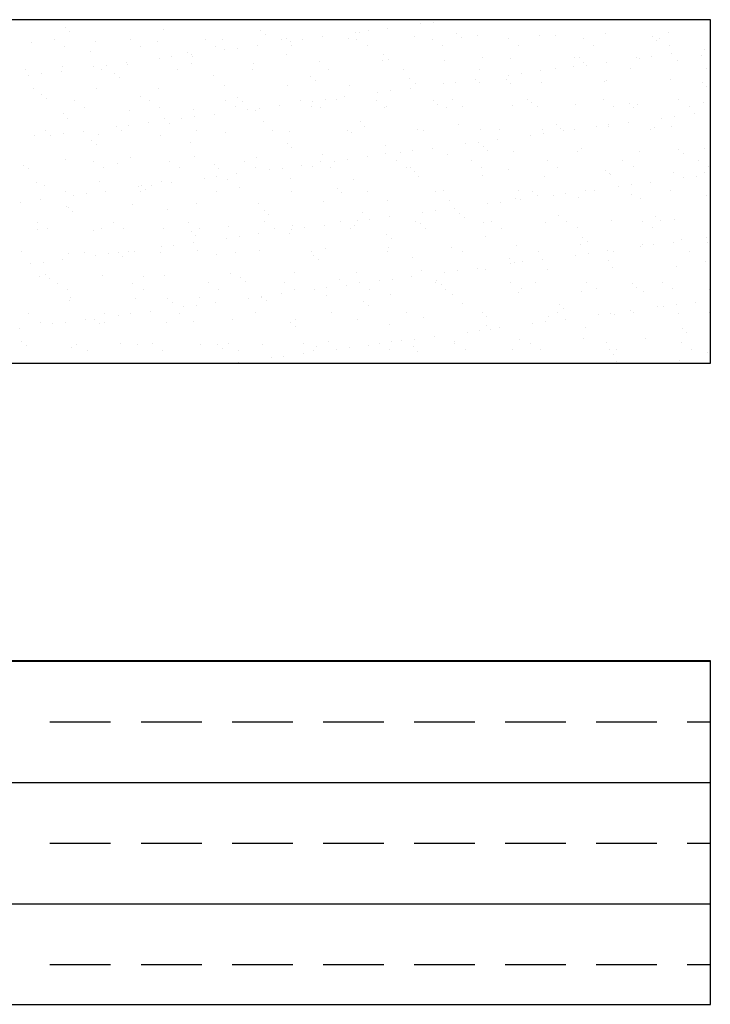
# Model space of a CAD drawing. Header units: millimetres. Extents: x -7023 to 53801, y 9849 to 33561.
# Tile 137 of 256: x 16901 to 16973, y 15309 to 15412. Entities that reach past the tile are written whole.
import ezdxf

# ---------------------------------------------------------------- set-up
doc = ezdxf.new("R2010")
doc.units = ezdxf.units.MM
doc.layers.add('.IE_podklad', color=252, linetype='Continuous')

msp = doc.modelspace()

# ---------------------------------------------------------------- linework, layer by layer
at = {"layer": '.IE_podklad'}
for p, q in [((16972.84, 15411.64), (16853.33, 15411.64)), ((16942.54, 15411.2), (16942.54, 15411.2)), ((16943.87, 15411.37), (16943.87, 15411.37)), ((16972.84, 15375.71), (16972.84, 15411.64)), ((16905.34, 15410.8), (16905.34, 15410.8)), ((16905.8, 15410.37), (16905.8, 15410.37)), ((16915.65, 15410.58), (16915.65, 15410.58)), ((16925.81, 15410.49), (16925.81, 15410.49)), ((16935.71, 15410.3), (16935.71, 15410.3)), ((16936.13, 15410.26), (16936.13, 15410.26)), ((16937.03, 15410.47), (16937.03, 15410.47)), ((16939.09, 15410.74), (16939.09, 15410.74)), ((16946.29, 15410.18), (16946.29, 15410.18)), ((16961.85, 15410.2), (16961.85, 15410.2)), ((16968.5, 15410.29), (16968.5, 15410.29)), ((16901.83, 15409.3), (16901.83, 15409.3)), ((16904.22, 15409.54), (16904.22, 15409.54)), ((16908.48, 15409.39), (16908.48, 15409.39)), ((16912.13, 15409.56), (16912.13, 15409.56)), ((16914.98, 15409.36), (16914.98, 15409.36)), ((16920.04, 15409.57), (16920.04, 15409.57)), ((16921.84, 15409.6), (16921.84, 15409.6)), ((16926.28, 15410.06), (16926.28, 15410.06)), ((16927.95, 15409.58), (16927.95, 15409.58)), ((16928.49, 15409.69), (16928.49, 15409.69)), ((16928.87, 15409.4), (16928.87, 15409.4)), ((16930.19, 15409.57), (16930.19, 15409.57)), ((16932.26, 15409.84), (16932.26, 15409.84)), ((16934.98, 15409.66), (16934.98, 15409.66)), ((16935.86, 15409.6), (16935.86, 15409.6)), ((16941.84, 15409.9), (16941.84, 15409.9)), ((16943.77, 15409.61), (16943.77, 15409.61)), ((16946.76, 15409.75), (16946.76, 15409.75)), ((16948.49, 15409.99), (16948.49, 15409.99)), ((16951.68, 15409.63), (16951.68, 15409.63)), ((16954.99, 15409.96), (16954.99, 15409.96)), ((16956.6, 15409.95), (16956.6, 15409.95)), ((16959.59, 15409.64), (16959.59, 15409.64)), ((16966.77, 15409.86), (16966.77, 15409.86)), ((16967.24, 15409.44), (16967.24, 15409.44)), ((16967.5, 15409.66), (16967.5, 15409.66)), ((16905.29, 15408.86), (16905.29, 15408.86)), ((16908.01, 15408.35), (16908.01, 15408.35)), ((16913.2, 15408.87), (16913.2, 15408.87)), ((16918.18, 15408.26), (16918.18, 15408.26)), ((16921.11, 15408.89), (16921.11, 15408.89)), ((16922.03, 15408.5), (16922.03, 15408.5)), ((16923.35, 15408.67), (16923.35, 15408.67)), ((16925.42, 15408.94), (16925.42, 15408.94)), ((16929.02, 15408.9), (16929.02, 15408.9)), ((16936.93, 15408.92), (16936.93, 15408.92)), ((16944.84, 15408.93), (16944.84, 15408.93)), ((16952.75, 15408.95), (16952.75, 15408.95)), ((16960.66, 15408.96), (16960.66, 15408.96)), ((16968.57, 15408.97), (16968.57, 15408.97)), ((16968.78, 15408.08), (16968.78, 15408.08)), ((16972.23, 15408.53), (16972.23, 15408.53)), ((16911.74, 15407.14), (16911.74, 15407.14)), ((16915.19, 15407.6), (16915.19, 15407.6)), ((16916.52, 15407.77), (16916.52, 15407.77)), ((16918.56, 15407.09), (16918.56, 15407.09)), ((16918.58, 15408.04), (16918.58, 15408.04)), ((16918.65, 15407.83), (16918.65, 15407.83)), ((16925.06, 15407.06), (16925.06, 15407.06)), ((16928.49, 15408.03), (16928.49, 15408.03)), ((16931.92, 15407.31), (16931.92, 15407.31)), ((16938.57, 15407.39), (16938.57, 15407.39)), ((16938.66, 15407.95), (16938.66, 15407.95)), ((16939.12, 15407.52), (16939.12, 15407.52)), ((16945.07, 15407.36), (16945.07, 15407.36)), ((16948.97, 15407.72), (16948.97, 15407.72)), ((16951.93, 15407.61), (16951.93, 15407.61)), ((16958.58, 15407.69), (16958.58, 15407.69)), ((16959.13, 15407.64), (16959.13, 15407.64)), ((16959.6, 15407.21), (16959.6, 15407.21)), ((16961.95, 15407.18), (16961.95, 15407.18)), ((16965.07, 15407.66), (16965.07, 15407.66)), ((16965.4, 15407.63), (16965.4, 15407.63)), ((16966.72, 15407.8), (16966.72, 15407.8)), ((16969.45, 15407.41), (16969.45, 15407.41)), ((16971.93, 15407.91), (16971.93, 15407.91)), ((16901.23, 15406.39), (16901.23, 15406.39)), ((16904.91, 15406.24), (16904.91, 15406.24)), ((16905.05, 15406.76), (16905.05, 15406.76)), ((16908.36, 15406.7), (16908.36, 15406.7)), ((16909.14, 15406.4), (16909.14, 15406.4)), ((16909.68, 15406.87), (16909.68, 15406.87)), ((16910.54, 15406.03), (16910.54, 15406.03)), ((16911.91, 15407), (16911.91, 15407)), ((16917.05, 15406.42), (16917.05, 15406.42)), ((16924.96, 15406.43), (16924.96, 15406.43)), ((16932.87, 15406.45), (16932.87, 15406.45)), ((16940.78, 15406.46), (16940.78, 15406.46)), ((16948.69, 15406.47), (16948.69, 15406.47)), ((16953.04, 15406), (16953.04, 15406)), ((16955.11, 15406.28), (16955.11, 15406.28)), ((16956.6, 15406.49), (16956.6, 15406.49)), ((16958.56, 15406.73), (16958.56, 15406.73)), ((16959.88, 15406.9), (16959.88, 15406.9)), ((16964.51, 15406.5), (16964.51, 15406.5)), ((16972.42, 15406.52), (16972.42, 15406.52)), ((16901.52, 15405.8), (16901.52, 15405.8)), ((16902.84, 15405.97), (16902.84, 15405.97)), ((16911.01, 15405.6), (16911.01, 15405.6)), ((16920.86, 15405.81), (16920.86, 15405.81)), ((16931.02, 15405.72), (16931.02, 15405.72)), ((16931.49, 15405.29), (16931.49, 15405.29)), ((16941.33, 15405.49), (16941.33, 15405.49)), ((16942, 15405.01), (16942, 15405.01)), ((16946.21, 15405.1), (16946.21, 15405.1)), ((16948.27, 15405.38), (16948.27, 15405.38)), ((16948.65, 15405.09), (16948.65, 15405.09)), ((16951.5, 15405.41), (16951.5, 15405.41)), ((16951.72, 15405.83), (16951.72, 15405.83)), ((16951.97, 15404.98), (16951.97, 15404.98)), ((16955.15, 15405.06), (16955.15, 15405.06)), ((16961.81, 15405.18), (16961.81, 15405.18)), ((16962.01, 15405.31), (16962.01, 15405.31)), ((16968.66, 15405.39), (16968.66, 15405.39)), ((16971.97, 15405.09), (16971.97, 15405.09)), ((16901.99, 15404.41), (16901.99, 15404.41)), ((16908.64, 15404.49), (16908.64, 15404.49)), ((16915.14, 15404.46), (16915.14, 15404.46)), ((16922, 15404.71), (16922, 15404.71)), ((16928.65, 15404.79), (16928.65, 15404.79)), ((16935.14, 15404.76), (16935.14, 15404.76)), ((16938.05, 15404.03), (16938.05, 15404.03)), ((16939.37, 15404.2), (16939.37, 15404.2)), ((16941.43, 15404.47), (16941.43, 15404.47)), ((16944.88, 15404.93), (16944.88, 15404.93)), ((16972.44, 15404.67), (16972.44, 15404.67)), ((16902.91, 15403.8), (16902.91, 15403.8)), ((16903.38, 15403.37), (16903.38, 15403.37)), ((16906.27, 15403.18), (16906.27, 15403.18)), ((16913.22, 15403.58), (16913.22, 15403.58)), ((16914.18, 15403.2), (16914.18, 15403.2)), ((16922.09, 15403.21), (16922.09, 15403.21)), ((16923.38, 15403.49), (16923.38, 15403.49)), ((16923.85, 15403.06), (16923.85, 15403.06)), ((16930, 15403.22), (16930, 15403.22)), ((16931.21, 15403.13), (16931.21, 15403.13)), ((16932.53, 15403.3), (16932.53, 15403.3)), ((16933.7, 15403.26), (16933.7, 15403.26)), ((16934.6, 15403.57), (16934.6, 15403.57)), ((16937.91, 15403.24), (16937.91, 15403.24)), ((16943.86, 15403.18), (16943.86, 15403.18)), ((16945.82, 15403.25), (16945.82, 15403.25)), ((16953.73, 15403.27), (16953.73, 15403.27)), ((16954.17, 15402.95), (16954.17, 15402.95)), ((16961.64, 15403.28), (16961.64, 15403.28)), ((16969.55, 15403.3), (16969.55, 15403.3)), ((16972.09, 15403.01), (16972.09, 15403.01)), ((16907.34, 15402.5), (16907.34, 15402.5)), ((16912.07, 15402.11), (16912.07, 15402.11)), ((16915.25, 15402.51), (16915.25, 15402.51)), ((16918.72, 15402.2), (16918.72, 15402.2)), ((16923.16, 15402.53), (16923.16, 15402.53)), ((16924.37, 15402.23), (16924.37, 15402.23)), ((16925.22, 15402.16), (16925.22, 15402.16)), ((16925.7, 15402.4), (16925.7, 15402.4)), ((16927.76, 15402.67), (16927.76, 15402.67)), ((16931.07, 15402.54), (16931.07, 15402.54)), ((16932.08, 15402.41), (16932.08, 15402.41)), ((16938.73, 15402.5), (16938.73, 15402.5)), ((16938.98, 15402.56), (16938.98, 15402.56)), ((16944.33, 15402.75), (16944.33, 15402.75)), ((16945.23, 15402.47), (16945.23, 15402.47)), ((16946.89, 15402.57), (16946.89, 15402.57)), ((16952.09, 15402.71), (16952.09, 15402.71)), ((16954.8, 15402.58), (16954.8, 15402.58)), ((16958.74, 15402.8), (16958.74, 15402.8)), ((16962.71, 15402.6), (16962.71, 15402.6)), ((16964.34, 15402.87), (16964.34, 15402.87)), ((16964.81, 15402.44), (16964.81, 15402.44)), ((16965.23, 15402.77), (16965.23, 15402.77)), ((16970.62, 15402.61), (16970.62, 15402.61)), ((16905.21, 15401.86), (16905.21, 15401.86)), ((16905.58, 15401.35), (16905.58, 15401.35)), ((16914.09, 15400.87), (16914.09, 15400.87)), ((16915.75, 15401.26), (16915.75, 15401.26)), ((16917.54, 15401.33), (16917.54, 15401.33)), ((16918.86, 15401.5), (16918.86, 15401.5)), ((16920.92, 15401.77), (16920.92, 15401.77)), ((16926.06, 15401.03), (16926.06, 15401.03)), ((16936.23, 15400.95), (16936.23, 15400.95)), ((16964.29, 15400.91), (16964.29, 15400.91)), ((16967.74, 15401.36), (16967.74, 15401.36)), ((16969.06, 15401.54), (16969.06, 15401.54)), ((16971.13, 15401.81), (16971.13, 15401.81)), ((16903.29, 15400.03), (16903.29, 15400.03)), ((16907.25, 15399.97), (16907.25, 15399.97)), ((16910.7, 15400.43), (16910.7, 15400.43)), ((16911.19, 15400.04), (16911.19, 15400.04)), ((16912.02, 15400.6), (16912.02, 15400.6)), ((16916.22, 15400.83), (16916.22, 15400.83)), ((16919.1, 15400.06), (16919.1, 15400.06)), ((16922.16, 15399.81), (16922.16, 15399.81)), ((16927.01, 15400.07), (16927.01, 15400.07)), ((16928.81, 15399.9), (16928.81, 15399.9)), ((16934.92, 15400.08), (16934.92, 15400.08)), ((16935.3, 15399.87), (16935.3, 15399.87)), ((16936.69, 15400.52), (16936.69, 15400.52)), ((16942.16, 15400.11), (16942.16, 15400.11)), ((16942.83, 15400.1), (16942.83, 15400.1)), ((16946.54, 15400.72), (16946.54, 15400.72)), ((16948.81, 15400.2), (16948.81, 15400.2)), ((16950.74, 15400.11), (16950.74, 15400.11)), ((16955.31, 15400.17), (16955.31, 15400.17)), ((16956.7, 15400.64), (16956.7, 15400.64)), ((16957.17, 15400.21), (16957.17, 15400.21)), ((16957.45, 15400.01), (16957.45, 15400.01)), ((16958.65, 15400.13), (16958.65, 15400.13)), ((16960.9, 15400.46), (16960.9, 15400.46)), ((16962.17, 15400.42), (16962.17, 15400.42)), ((16962.22, 15400.64), (16962.22, 15400.64)), ((16966.56, 15400.14), (16966.56, 15400.14)), ((16967.02, 15400.41), (16967.02, 15400.41)), ((16968.82, 15400.5), (16968.82, 15400.5)), ((16902.15, 15399.51), (16902.15, 15399.51)), ((16903.86, 15399.53), (16903.86, 15399.53)), ((16905.18, 15399.7), (16905.18, 15399.7)), ((16908.11, 15399.03), (16908.11, 15399.03)), ((16908.8, 15399.6), (16908.8, 15399.6)), ((16915.3, 15399.57), (16915.3, 15399.57)), ((16918.43, 15398.81), (16918.43, 15398.81)), ((16948.55, 15398.84), (16948.55, 15398.84)), ((16950.61, 15399.11), (16950.61, 15399.11)), ((16954.06, 15399.56), (16954.06, 15399.56)), ((16955.39, 15399.74), (16955.39, 15399.74)), ((16908.58, 15398.6), (16908.58, 15398.6)), ((16928.59, 15398.72), (16928.59, 15398.72)), ((16929.06, 15398.29), (16929.06, 15398.29)), ((16938.9, 15398.49), (16938.9, 15398.49)), ((16940.39, 15397.76), (16940.39, 15397.76)), ((16941.71, 15397.93), (16941.71, 15397.93)), ((16943.78, 15398.21), (16943.78, 15398.21)), ((16947.23, 15398.66), (16947.23, 15398.66)), ((16949.07, 15398.41), (16949.07, 15398.41)), ((16949.54, 15397.98), (16949.54, 15397.98)), ((16952.25, 15397.82), (16952.25, 15397.82)), ((16958.9, 15397.9), (16958.9, 15397.9)), ((16959.38, 15398.18), (16959.38, 15398.18)), ((16965.39, 15397.87), (16965.39, 15397.87)), ((16969.54, 15398.09), (16969.54, 15398.09)), ((16972.25, 15398.12), (16972.25, 15398.12)), ((16905.37, 15396.97), (16905.37, 15396.97)), ((16908.32, 15396.82), (16908.32, 15396.82)), ((16912.23, 15397.22), (16912.23, 15397.22)), ((16916.23, 15396.83), (16916.23, 15396.83)), ((16918.88, 15397.3), (16918.88, 15397.3)), ((16924.14, 15396.85), (16924.14, 15396.85)), ((16925.38, 15397.27), (16925.38, 15397.27)), ((16932.05, 15396.86), (16932.05, 15396.86)), ((16932.24, 15397.52), (16932.24, 15397.52)), ((16933.55, 15396.86), (16933.55, 15396.86)), ((16934.87, 15397.03), (16934.87, 15397.03)), ((16936.94, 15397.31), (16936.94, 15397.31)), ((16938.89, 15397.6), (16938.89, 15397.6)), ((16939.96, 15396.88), (16939.96, 15396.88)), ((16945.39, 15397.57), (16945.39, 15397.57)), ((16947.87, 15396.89), (16947.87, 15396.89)), ((16955.78, 15396.91), (16955.78, 15396.91)), ((16963.69, 15396.92), (16963.69, 15396.92)), ((16970.01, 15397.67), (16970.01, 15397.67)), ((16971.6, 15396.94), (16971.6, 15396.94)), ((16900.95, 15396.37), (16900.95, 15396.37)), ((16901.48, 15396.12), (16901.48, 15396.12)), ((16909.39, 15396.14), (16909.39, 15396.14)), ((16910.79, 15396.58), (16910.79, 15396.58)), ((16917.3, 15396.15), (16917.3, 15396.15)), ((16920.95, 15396.49), (16920.95, 15396.49)), ((16921.42, 15396.06), (16921.42, 15396.06)), ((16925.21, 15396.17), (16925.21, 15396.17)), ((16926.72, 15395.96), (16926.72, 15395.96)), ((16928.04, 15396.13), (16928.04, 15396.13)), ((16930.1, 15396.41), (16930.1, 15396.41)), ((16931.27, 15396.26), (16931.27, 15396.26)), ((16933.12, 15396.18), (16933.12, 15396.18)), ((16941.03, 15396.2), (16941.03, 15396.2)), ((16941.43, 15396.18), (16941.43, 15396.18)), ((16941.9, 15395.75), (16941.9, 15395.75)), ((16948.94, 15396.21), (16948.94, 15396.21)), ((16951.75, 15395.95), (16951.75, 15395.95)), ((16956.85, 15396.22), (16956.85, 15396.22)), ((16961.91, 15395.87), (16961.91, 15395.87)), ((16964.76, 15396.24), (16964.76, 15396.24)), ((16972.67, 15396.25), (16972.67, 15396.25)), ((16908.96, 15394.7), (16908.96, 15394.7)), ((16915.46, 15394.67), (16915.46, 15394.67)), ((16919.88, 15395.06), (16919.88, 15395.06)), ((16921.2, 15395.23), (16921.2, 15395.23)), ((16922.32, 15394.92), (16922.32, 15394.92)), ((16923.27, 15395.51), (16923.27, 15395.51)), ((16928.97, 15395), (16928.97, 15395)), ((16935.46, 15394.97), (16935.46, 15394.97)), ((16942.32, 15395.22), (16942.32, 15395.22)), ((16948.97, 15395.31), (16948.97, 15395.31)), ((16955.47, 15395.27), (16955.47, 15395.27)), ((16962.33, 15395.52), (16962.33, 15395.52)), ((16962.38, 15395.44), (16962.38, 15395.44)), ((16968.98, 15395.61), (16968.98, 15395.61)), ((16970.08, 15395.09), (16970.08, 15395.09)), ((16971.4, 15395.27), (16971.4, 15395.27)), ((16972.22, 15395.64), (16972.22, 15395.64)), ((16902.31, 15394.62), (16902.31, 15394.62)), ((16903.16, 15394.35), (16903.16, 15394.35)), ((16905.34, 15393.67), (16905.34, 15393.67)), ((16909.59, 15393.71), (16909.59, 15393.71)), ((16913.04, 15394.16), (16913.04, 15394.16)), ((16913.25, 15393.68), (16913.25, 15393.68)), ((16913.32, 15394.26), (16913.32, 15394.26)), ((16913.79, 15393.83), (16913.79, 15393.83)), ((16914.36, 15394.33), (16914.36, 15394.33)), ((16916.43, 15394.61), (16916.43, 15394.61)), ((16921.16, 15393.7), (16921.16, 15393.7)), ((16923.63, 15394.04), (16923.63, 15394.04)), ((16929.07, 15393.71), (16929.07, 15393.71)), ((16933.8, 15393.95), (16933.8, 15393.95)), ((16936.98, 15393.72), (16936.98, 15393.72)), ((16944.11, 15393.72), (16944.11, 15393.72)), ((16944.89, 15393.74), (16944.89, 15393.74)), ((16952.8, 15393.75), (16952.8, 15393.75)), ((16954.27, 15393.64), (16954.27, 15393.64)), ((16959.79, 15393.74), (16959.79, 15393.74)), ((16960.71, 15393.77), (16960.71, 15393.77)), ((16963.24, 15394.19), (16963.24, 15394.19)), ((16964.56, 15394.37), (16964.56, 15394.37)), ((16966.63, 15394.64), (16966.63, 15394.64)), ((16968.62, 15393.78), (16968.62, 15393.78)), ((16902.75, 15392.81), (16902.75, 15392.81)), ((16906.2, 15393.26), (16906.2, 15393.26)), ((16907.53, 15393.43), (16907.53, 15393.43)), ((16932.4, 15392.62), (16932.4, 15392.62)), ((16934.26, 15393.52), (16934.26, 15393.52)), ((16939.05, 15392.71), (16939.05, 15392.71)), ((16945.55, 15392.68), (16945.55, 15392.68)), ((16952.41, 15392.92), (16952.41, 15392.92)), ((16952.96, 15392.84), (16952.96, 15392.84)), ((16954.74, 15393.21), (16954.74, 15393.21)), ((16956.41, 15393.29), (16956.41, 15393.29)), ((16957.73, 15393.47), (16957.73, 15393.47)), ((16959.06, 15393.01), (16959.06, 15393.01)), ((16964.59, 15393.41), (16964.59, 15393.41)), ((16965.55, 15392.98), (16965.55, 15392.98)), ((16972.41, 15393.22), (16972.41, 15393.22)), ((16900.69, 15392.53), (16900.69, 15392.53)), ((16905.53, 15392.08), (16905.53, 15392.08)), ((16905.68, 15392.03), (16905.68, 15392.03)), ((16906.15, 15391.6), (16906.15, 15391.6)), ((16912.39, 15392.32), (16912.39, 15392.32)), ((16916, 15391.81), (16916, 15391.81)), ((16919.04, 15392.41), (16919.04, 15392.41)), ((16925.54, 15392.38), (16925.54, 15392.38)), ((16926.16, 15391.72), (16926.16, 15391.72)), ((16944.05, 15391.67), (16944.05, 15391.67)), ((16946.12, 15391.94), (16946.12, 15391.94)), ((16949.57, 15392.39), (16949.57, 15392.39)), ((16950.89, 15392.57), (16950.89, 15392.57)), ((16926.63, 15391.29), (16926.63, 15391.29)), ((16935.89, 15390.59), (16935.89, 15390.59)), ((16936.47, 15391.49), (16936.47, 15391.49)), ((16937.22, 15390.77), (16937.22, 15390.77)), ((16939.28, 15391.04), (16939.28, 15391.04)), ((16942.73, 15391.49), (16942.73, 15391.49)), ((16946.64, 15391.41), (16946.64, 15391.41)), ((16947.11, 15390.98), (16947.11, 15390.98)), ((16956.95, 15391.18), (16956.95, 15391.18)), ((16957.83, 15390.55), (16957.83, 15390.55)), ((16962.49, 15390.63), (16962.49, 15390.63)), ((16965.74, 15390.56), (16965.74, 15390.56)), ((16967.12, 15391.09), (16967.12, 15391.09)), ((16967.58, 15390.67), (16967.58, 15390.67)), ((16969.14, 15390.71), (16969.14, 15390.71)), ((16902.46, 15390.45), (16902.46, 15390.45)), ((16902.47, 15389.72), (16902.47, 15389.72)), ((16903.53, 15389.76), (16903.53, 15389.76)), ((16908.36, 15389.58), (16908.36, 15389.58)), ((16909.12, 15389.81), (16909.12, 15389.81)), ((16910.37, 15390.46), (16910.37, 15390.46)), ((16911.44, 15389.78), (16911.44, 15389.78)), ((16915.62, 15389.78), (16915.62, 15389.78)), ((16918.28, 15390.47), (16918.28, 15390.47)), ((16919.35, 15389.79), (16919.35, 15389.79)), ((16922.48, 15390.03), (16922.48, 15390.03)), ((16926.19, 15390.49), (16926.19, 15390.49)), ((16927.26, 15389.81), (16927.26, 15389.81)), ((16929.06, 15389.69), (16929.06, 15389.69)), ((16929.13, 15390.11), (16929.13, 15390.11)), ((16930.38, 15389.87), (16930.38, 15389.87)), ((16932.44, 15390.14), (16932.44, 15390.14)), ((16934.1, 15390.5), (16934.1, 15390.5)), ((16935.17, 15389.82), (16935.17, 15389.82)), ((16935.62, 15390.08), (16935.62, 15390.08)), ((16942.01, 15390.52), (16942.01, 15390.52)), ((16942.48, 15390.33), (16942.48, 15390.33)), ((16943.08, 15389.84), (16943.08, 15389.84)), ((16949.13, 15390.41), (16949.13, 15390.41)), ((16949.92, 15390.53), (16949.92, 15390.53)), ((16950.99, 15389.85), (16950.99, 15389.85)), ((16955.63, 15390.38), (16955.63, 15390.38)), ((16958.9, 15389.86), (16958.9, 15389.86)), ((16966.81, 15389.88), (16966.81, 15389.88)), ((16918.53, 15389.49), (16918.53, 15389.49)), ((16918.99, 15389.06), (16918.99, 15389.06)), ((16922.22, 15388.79), (16922.22, 15388.79)), ((16923.54, 15388.97), (16923.54, 15388.97)), ((16925.61, 15389.24), (16925.61, 15389.24)), ((16928.84, 15389.26), (16928.84, 15389.26)), ((16939, 15389.18), (16939, 15389.18)), ((16939.47, 15388.75), (16939.47, 15388.75)), ((16949.32, 15388.95), (16949.32, 15388.95)), ((16959.48, 15388.87), (16959.48, 15388.87)), ((16969.79, 15388.64), (16969.79, 15388.64)), ((16972.42, 15388.83), (16972.42, 15388.83)), ((16915.38, 15387.89), (16915.38, 15387.89)), ((16916.71, 15388.07), (16916.71, 15388.07)), ((16918.77, 15388.34), (16918.77, 15388.34)), ((16919.2, 15387.51), (16919.2, 15387.51)), ((16925.7, 15387.48), (16925.7, 15387.48)), ((16932.56, 15387.73), (16932.56, 15387.73)), ((16939.21, 15387.81), (16939.21, 15387.81)), ((16945.71, 15387.78), (16945.71, 15387.78)), ((16952.57, 15388.03), (16952.57, 15388.03)), ((16959.22, 15388.11), (16959.22, 15388.11)), ((16959.95, 15388.44), (16959.95, 15388.44)), ((16962.13, 15387.47), (16962.13, 15387.47)), ((16965.58, 15387.93), (16965.58, 15387.93)), ((16965.71, 15388.08), (16965.71, 15388.08)), ((16966.91, 15388.1), (16966.91, 15388.1)), ((16968.97, 15388.37), (16968.97, 15388.37)), ((16972.57, 15388.33), (16972.57, 15388.33)), ((16900.73, 15387.35), (16900.73, 15387.35)), ((16905.1, 15386.54), (16905.1, 15386.54)), ((16905.69, 15387.18), (16905.69, 15387.18)), ((16907.39, 15387.31), (16907.39, 15387.31)), ((16908.55, 15386.99), (16908.55, 15386.99)), ((16909.87, 15387.17), (16909.87, 15387.17)), ((16910.89, 15387.26), (16910.89, 15387.26)), ((16911.36, 15386.83), (16911.36, 15386.83)), ((16911.93, 15387.44), (16911.93, 15387.44)), ((16912.55, 15387.43), (16912.55, 15387.43)), ((16915.3, 15387.32), (16915.3, 15387.32)), ((16921.2, 15387.04), (16921.2, 15387.04)), ((16923.21, 15387.34), (16923.21, 15387.34)), ((16931.12, 15387.35), (16931.12, 15387.35)), ((16931.37, 15386.95), (16931.37, 15386.95)), ((16931.83, 15386.52), (16931.83, 15386.52)), ((16939.03, 15387.36), (16939.03, 15387.36)), ((16941.68, 15386.72), (16941.68, 15386.72)), ((16946.94, 15387.38), (16946.94, 15387.38)), ((16951.84, 15386.64), (16951.84, 15386.64)), ((16954.85, 15387.39), (16954.85, 15387.39)), ((16955.3, 15386.57), (16955.3, 15386.57)), ((16958.75, 15387.02), (16958.75, 15387.02)), ((16960.07, 15387.2), (16960.07, 15387.2)), ((16962.76, 15387.41), (16962.76, 15387.41)), ((16970.67, 15387.42), (16970.67, 15387.42)), ((16901.71, 15386.09), (16901.71, 15386.09)), ((16903.03, 15386.27), (16903.03, 15386.27)), ((16942.64, 15385.43), (16942.64, 15385.43)), ((16946.4, 15385.4), (16946.4, 15385.4)), ((16948.46, 15385.67), (16948.46, 15385.67)), ((16949.29, 15385.52), (16949.29, 15385.52)), ((16951.91, 15386.12), (16951.91, 15386.12)), ((16952.31, 15386.21), (16952.31, 15386.21)), ((16953.23, 15386.3), (16953.23, 15386.3)), ((16955.79, 15385.49), (16955.79, 15385.49)), ((16962.16, 15386.41), (16962.16, 15386.41)), ((16962.65, 15385.73), (16962.65, 15385.73)), ((16969.3, 15385.82), (16969.3, 15385.82)), ((16972.32, 15386.32), (16972.32, 15386.32)), ((16972.79, 15385.9), (16972.79, 15385.9)), ((16902.63, 15384.83), (16902.63, 15384.83)), ((16903.25, 15385.03), (16903.25, 15385.03)), ((16903.72, 15384.6), (16903.72, 15384.6)), ((16909.28, 15384.92), (16909.28, 15384.92)), ((16913.57, 15384.81), (16913.57, 15384.81)), ((16915.78, 15384.88), (16915.78, 15384.88)), ((16922.64, 15385.13), (16922.64, 15385.13)), ((16923.73, 15384.72), (16923.73, 15384.72)), ((16929.29, 15385.22), (16929.29, 15385.22)), ((16934.04, 15384.49), (16934.04, 15384.49)), ((16935.78, 15385.19), (16935.78, 15385.19)), ((16939.56, 15384.5), (16939.56, 15384.5)), ((16941.62, 15384.77), (16941.62, 15384.77)), ((16944.21, 15384.41), (16944.21, 15384.41)), ((16945.07, 15385.22), (16945.07, 15385.22)), ((16904.51, 15384.09), (16904.51, 15384.09)), ((16905.58, 15383.4), (16905.58, 15383.4)), ((16912.42, 15384.1), (16912.42, 15384.1)), ((16913.49, 15383.42), (16913.49, 15383.42)), ((16920.33, 15384.11), (16920.33, 15384.11)), ((16921.4, 15383.43), (16921.4, 15383.43)), ((16924.2, 15384.29), (16924.2, 15384.29)), ((16928.24, 15384.13), (16928.24, 15384.13)), ((16929.31, 15383.45), (16929.31, 15383.45)), ((16931.4, 15383.42), (16931.4, 15383.42)), ((16932.72, 15383.6), (16932.72, 15383.6)), ((16934.79, 15383.87), (16934.79, 15383.87)), ((16936.15, 15384.14), (16936.15, 15384.14)), ((16937.22, 15383.46), (16937.22, 15383.46)), ((16938.24, 15384.32), (16938.24, 15384.32)), ((16944.06, 15384.16), (16944.06, 15384.16)), ((16944.68, 15383.98), (16944.68, 15383.98)), ((16945.13, 15383.47), (16945.13, 15383.47)), ((16951.97, 15384.17), (16951.97, 15384.17)), ((16953.04, 15383.49), (16953.04, 15383.49)), ((16954.52, 15384.18), (16954.52, 15384.18)), ((16959.88, 15384.19), (16959.88, 15384.19)), ((16960.95, 15383.5), (16960.95, 15383.5)), ((16964.69, 15384.1), (16964.69, 15384.1)), ((16965.15, 15383.67), (16965.15, 15383.67)), ((16967.79, 15384.2), (16967.79, 15384.2)), ((16968.86, 15383.52), (16968.86, 15383.52)), ((16972.73, 15383.44), (16972.73, 15383.44)), ((16905.93, 15382.58), (16905.93, 15382.58)), ((16912.71, 15382.53), (16912.71, 15382.53)), ((16916.1, 15382.49), (16916.1, 15382.49)), ((16919.36, 15382.62), (16919.36, 15382.62)), ((16924.56, 15382.52), (16924.56, 15382.52)), ((16925.86, 15382.59), (16925.86, 15382.59)), ((16925.88, 15382.7), (16925.88, 15382.7)), ((16927.95, 15382.97), (16927.95, 15382.97)), ((16932.72, 15382.83), (16932.72, 15382.83)), ((16939.37, 15382.92), (16939.37, 15382.92)), ((16945.87, 15382.89), (16945.87, 15382.89)), ((16952.73, 15383.14), (16952.73, 15383.14)), ((16959.38, 15383.22), (16959.38, 15383.22)), ((16965.87, 15383.19), (16965.87, 15383.19)), ((16905.85, 15382.29), (16905.85, 15382.29)), ((16916.56, 15382.06), (16916.56, 15382.06)), ((16917.72, 15381.62), (16917.72, 15381.62)), ((16919.05, 15381.8), (16919.05, 15381.8)), ((16921.11, 15382.07), (16921.11, 15382.07)), ((16926.41, 15382.26), (16926.41, 15382.26)), ((16936.57, 15382.18), (16936.57, 15382.18)), ((16937.04, 15381.75), (16937.04, 15381.75)), ((16946.89, 15381.95), (16946.89, 15381.95)), ((16957.05, 15381.87), (16957.05, 15381.87)), ((16957.52, 15381.44), (16957.52, 15381.44)), ((16967.36, 15381.64), (16967.36, 15381.64)), ((16967.93, 15381.66), (16967.93, 15381.66)), ((16969.25, 15381.83), (16969.25, 15381.83)), ((16971.31, 15382.1), (16971.31, 15382.1)), ((16901.53, 15380.93), (16901.53, 15380.93)), ((16907.44, 15380.27), (16907.44, 15380.27)), ((16908.46, 15380.26), (16908.46, 15380.26)), ((16909.44, 15380.95), (16909.44, 15380.95)), ((16910.89, 15380.72), (16910.89, 15380.72)), ((16912.21, 15380.9), (16912.21, 15380.9)), ((16914.27, 15381.17), (16914.27, 15381.17)), ((16917.35, 15380.96), (16917.35, 15380.96)), ((16922.8, 15380.24), (16922.8, 15380.24)), ((16925.26, 15380.97), (16925.26, 15380.97)), ((16929.45, 15380.32), (16929.45, 15380.32)), ((16933.17, 15380.99), (16933.17, 15380.99)), ((16935.94, 15380.29), (16935.94, 15380.29)), ((16941.08, 15381), (16941.08, 15381)), ((16942.8, 15380.54), (16942.8, 15380.54)), ((16948.99, 15381.02), (16948.99, 15381.02)), ((16949.45, 15380.62), (16949.45, 15380.62)), ((16955.95, 15380.59), (16955.95, 15380.59)), ((16956.9, 15381.03), (16956.9, 15381.03)), ((16957.64, 15380.3), (16957.64, 15380.3)), ((16961.09, 15380.76), (16961.09, 15380.76)), ((16962.41, 15380.93), (16962.41, 15380.93)), ((16962.81, 15380.84), (16962.81, 15380.84)), ((16964.48, 15381.2), (16964.48, 15381.2)), ((16964.81, 15381.05), (16964.81, 15381.05)), ((16969.46, 15380.92), (16969.46, 15380.92)), ((16972.72, 15381.06), (16972.72, 15381.06)), ((16900.6, 15379.37), (16900.6, 15379.37)), ((16902.79, 15379.94), (16902.79, 15379.94)), ((16904.05, 15379.82), (16904.05, 15379.82)), ((16905.37, 15380), (16905.37, 15380)), ((16908.93, 15379.83), (16908.93, 15379.83)), ((16909.44, 15380.02), (16909.44, 15380.02)), ((16915.94, 15379.99), (16915.94, 15379.99)), ((16918.77, 15380.04), (16918.77, 15380.04)), ((16928.94, 15379.95), (16928.94, 15379.95)), ((16929.41, 15379.52), (16929.41, 15379.52)), ((16939.25, 15379.72), (16939.25, 15379.72)), ((16949.41, 15379.64), (16949.41, 15379.64)), ((16949.88, 15379.21), (16949.88, 15379.21)), ((16950.8, 15379.4), (16950.8, 15379.4)), ((16954.25, 15379.86), (16954.25, 15379.86)), ((16955.57, 15380.03), (16955.57, 15380.03)), ((16959.73, 15379.41), (16959.73, 15379.41)), ((16969.89, 15379.32), (16969.89, 15379.32)), ((16941.9, 15378.23), (16941.9, 15378.23)), ((16943.97, 15378.5), (16943.97, 15378.5)), ((16947.42, 15378.96), (16947.42, 15378.96)), ((16948.74, 15379.13), (16948.74, 15379.13)), ((16952.89, 15378.24), (16952.89, 15378.24)), ((16959.54, 15378.33), (16959.54, 15378.33)), ((16966.03, 15378.3), (16966.03, 15378.3)), ((16970.36, 15378.9), (16970.36, 15378.9)), ((16900.82, 15378.03), (16900.82, 15378.03)), ((16901.29, 15377.6), (16901.29, 15377.6)), ((16906.01, 15377.39), (16906.01, 15377.39)), ((16906.56, 15377.72), (16906.56, 15377.72)), ((16911.14, 15377.81), (16911.14, 15377.81)), ((16912.87, 15377.64), (16912.87, 15377.64)), ((16914.47, 15377.74), (16914.47, 15377.74)), ((16919.52, 15377.72), (16919.52, 15377.72)), ((16921.3, 15377.72), (16921.3, 15377.72)), ((16921.77, 15377.29), (16921.77, 15377.29)), ((16922.38, 15377.75), (16922.38, 15377.75)), ((16926.02, 15377.69), (16926.02, 15377.69)), ((16930.29, 15377.77), (16930.29, 15377.77)), ((16931.62, 15377.49), (16931.62, 15377.49)), ((16932.88, 15377.94), (16932.88, 15377.94)), ((16933.74, 15377.16), (16933.74, 15377.16)), ((16935.06, 15377.33), (16935.06, 15377.33)), ((16937.13, 15377.6), (16937.13, 15377.6)), ((16938.2, 15377.78), (16938.2, 15377.78)), ((16939.53, 15378.03), (16939.53, 15378.03)), ((16940.58, 15378.06), (16940.58, 15378.06)), ((16941.78, 15377.41), (16941.78, 15377.41)), ((16946.03, 15377.99), (16946.03, 15377.99)), ((16946.11, 15377.8), (16946.11, 15377.8)), ((16952.09, 15377.18), (16952.09, 15377.18)), ((16954.02, 15377.81), (16954.02, 15377.81)), ((16961.93, 15377.83), (16961.93, 15377.83)), ((16969.84, 15377.84), (16969.84, 15377.84)), ((16970.91, 15377.16), (16970.91, 15377.16)), ((16907.63, 15377.04), (16907.63, 15377.04)), ((16915.54, 15377.06), (16915.54, 15377.06)), ((16923.45, 15377.07), (16923.45, 15377.07)), ((16926.9, 15376.26), (16926.9, 15376.26)), ((16928.23, 15376.43), (16928.23, 15376.43)), ((16930.29, 15376.7), (16930.29, 15376.7)), ((16931.36, 15377.09), (16931.36, 15377.09)), ((16939.27, 15377.1), (16939.27, 15377.1)), ((16942.25, 15376.98), (16942.25, 15376.98)), ((16947.18, 15377.11), (16947.18, 15377.11)), ((16955.09, 15377.13), (16955.09, 15377.13)), ((16962.26, 15377.1), (16962.26, 15377.1)), ((16962.72, 15376.67), (16962.72, 15376.67)), ((16963, 15377.14), (16963, 15377.14)), ((16972.57, 15376.87), (16972.57, 15376.87)), ((16853.33, 15375.71), (16972.84, 15375.71)), ((16923.45, 15375.8), (16923.45, 15375.8)), ((16949.61, 15375.73), (16949.61, 15375.73)), ((16962.97, 15375.94), (16962.97, 15375.94)), ((16969.62, 15376.03), (16969.62, 15376.03)), ((16972.84, 15344.59), (16853.33, 15344.59)), ((16853.33, 15344.56), (16972.84, 15344.56)), ((16972.84, 15308.65), (16972.84, 15344.59)), ((16903.75, 15338.21), (16910.1, 15338.21)), ((16913.28, 15338.21), (16919.63, 15338.21)), ((16922.8, 15338.21), (16929.15, 15338.21)), ((16932.33, 15338.21), (16938.68, 15338.21)), ((16941.85, 15338.21), (16948.2, 15338.21)), ((16951.38, 15338.21), (16957.73, 15338.21)), ((16960.9, 15338.21), (16967.25, 15338.21)), ((16970.43, 15338.21), (16972.84, 15338.21)), ((16853.33, 15331.86), (16972.84, 15331.86)), ((16903.75, 15325.51), (16910.1, 15325.51)), ((16913.28, 15325.51), (16919.63, 15325.51)), ((16922.8, 15325.51), (16929.15, 15325.51)), ((16932.33, 15325.51), (16938.68, 15325.51)), ((16941.85, 15325.51), (16948.2, 15325.51)), ((16951.38, 15325.51), (16957.73, 15325.51)), ((16960.9, 15325.51), (16967.25, 15325.51)), ((16970.43, 15325.51), (16972.84, 15325.51)), ((16853.33, 15319.16), (16972.84, 15319.16)), ((16903.75, 15312.81), (16910.1, 15312.81)), ((16913.28, 15312.81), (16919.63, 15312.81)), ((16922.8, 15312.81), (16929.15, 15312.81)), ((16932.33, 15312.81), (16938.68, 15312.81)), ((16941.85, 15312.81), (16948.2, 15312.81)), ((16951.38, 15312.81), (16957.73, 15312.81)), ((16960.9, 15312.81), (16967.25, 15312.81)), ((16970.43, 15312.81), (16972.84, 15312.81)), ((16853.33, 15308.65), (16972.84, 15308.65))]:
    msp.add_line(p, q, dxfattribs=at)

doc.saveas('drawing.dxf')
